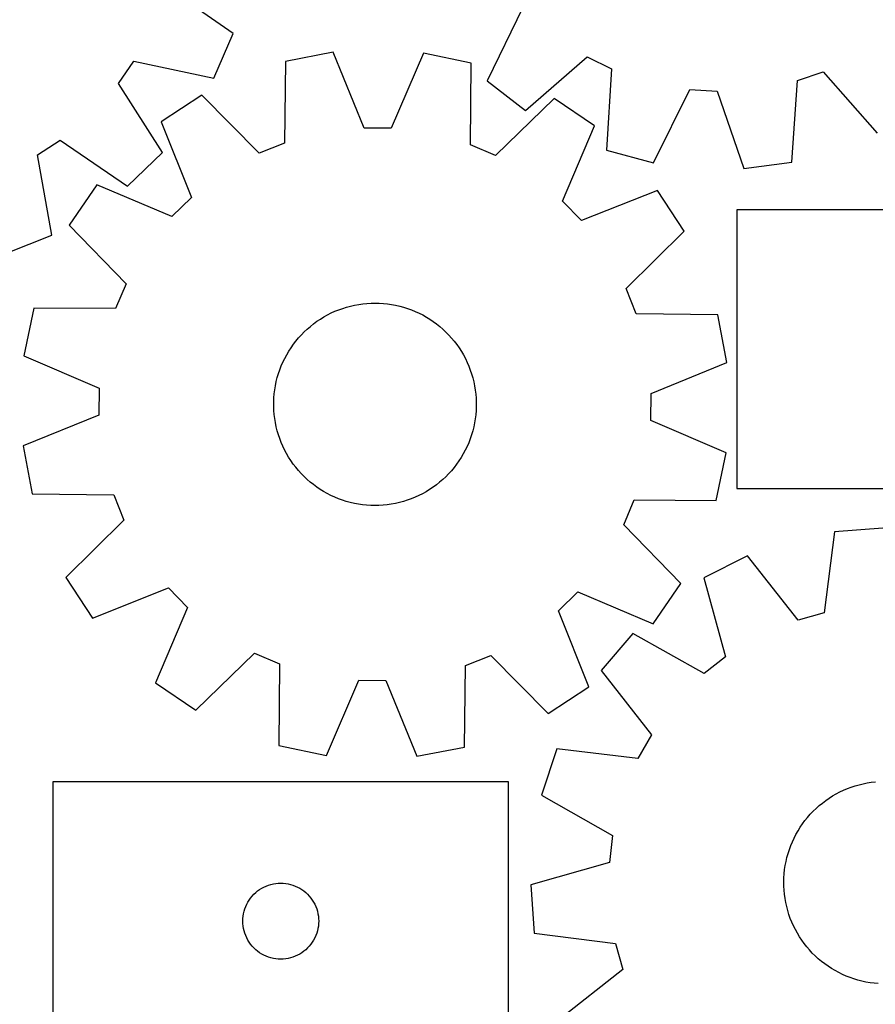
# Model space of a CAD drawing. Header units: millimetres. Extents: x 7 to 1243, y 7 to 1509.
# Tile 18 of 24: x 793 to 995, y 811 to 1045. Entities that reach past the tile are written whole.
import ezdxf

# ---------------------------------------------------------------- set-up
doc = ezdxf.new("R2010")
doc.units = ezdxf.units.MM
doc.layers.add('CUT', color=7, linetype='CONTINUOUS', true_color=0x000000)

msp = doc.modelspace()

# ---------------------------------------------------------------- linework, layer by layer
at = {"layer": 'CUT'}
for p, q in [((843.211631, 1041.434082), (827.301858, 1052.493988)), ((911.900023, 1047.601318), (903.410965, 1030.18356)), ((838.637777, 1030.843269), (843.211631, 1041.434082)), ((866.976436, 1036.952049), (855.640482, 1034.811579)), ((874.278926, 1019.004457), (866.976436, 1036.952049)), ((888.358633, 1036.744091), (880.70845, 1018.941925)), ((899.650812, 1034.383545), (888.358633, 1036.744091)), ((816.026707, 1029.55011), (819.678589, 1034.842221)), ((819.678589, 1034.842221), (838.637777, 1030.843269)), ((855.640482, 1034.811579), (855.385228, 1015.436924)), ((899.529187, 1015.00759), (899.650812, 1034.383545)), ((912.571723, 1023.171715), (927.16831, 1035.914636)), ((927.16831, 1035.914636), (932.938457, 1033.077719)), ((932.938457, 1033.077719), (931.761077, 1013.737187)), ((976.993417, 1030.243301), (983.07953, 1032.317407)), ((983.07953, 1032.317407), (995.922818, 1017.809052)), ((826.492978, 1013.243682), (816.026707, 1029.55011)), ((903.410965, 1030.18356), (912.571723, 1023.171715)), ((975.682677, 1010.911348), (976.993417, 1030.243301)), ((835.806325, 1026.821094), (826.152392, 1020.505476)), ((849.421192, 1013.034223), (835.806325, 1026.821094)), ((942.907831, 1010.764757), (951.516814, 1028.123554)), ((951.516814, 1028.123554), (957.933375, 1027.710723)), ((957.933375, 1027.710723), (964.246919, 1009.391837)), ((919.325804, 1026.008804), (905.445362, 1012.489346)), ((928.855075, 1019.506615), (919.325804, 1026.008804)), ((826.152392, 1020.505476), (833.330927, 1002.507947)), ((880.70845, 1018.941925), (874.278926, 1019.004457)), ((921.327851, 1001.652111), (928.855075, 1019.506615)), ((796.829583, 1012.667544), (802.228686, 1016.159302)), ((802.228686, 1016.159302), (818.214359, 1005.209385)), ((855.385228, 1015.436924), (849.421192, 1013.034223)), ((818.214359, 1005.209385), (826.492978, 1013.243682)), ((905.445362, 1012.489346), (899.529187, 1015.00759)), ((931.761077, 1013.737187), (942.907831, 1010.764757)), ((800.258957, 993.5971), (796.829583, 1012.667544)), ((964.246919, 1009.391837), (975.682677, 1010.911348)), ((810.885846, 1005.533028), (804.383657, 996.003757)), ((828.74035, 998.005804), (810.885846, 1005.533028)), ((943.827523, 1004.24007), (925.829994, 997.061534)), ((950.143141, 994.586136), (943.827523, 1004.24007)), ((833.330927, 1002.507947), (828.74035, 998.005804)), ((925.829994, 997.061534), (921.327851, 1001.652111)), ((1070.664792, 999.612827), (962.664792, 999.612827)), ((962.664792, 999.612827), (962.664792, 933.612827)), ((804.383657, 996.003757), (817.903115, 982.123315)), ((936.35627, 980.971269), (950.143141, 994.586136)), ((789.535918, 989.342468), (800.258957, 993.5971)), ((817.903115, 982.123315), (815.384871, 976.20714)), ((938.75897, 975.007233), (936.35627, 980.971269)), ((796.008916, 976.328765), (793.648371, 965.036587)), ((815.384871, 976.20714), (796.008916, 976.328765)), ((866.475149, 975.173412), (867.36638, 975.578876)), ((867.36638, 975.578876), (868.273409, 975.94765)), ((868.273409, 975.94765), (869.194724, 976.279121)), ((869.194724, 976.279121), (870.128793, 976.572738)), ((870.128793, 976.572738), (871.074061, 976.82801)), ((871.074061, 976.82801), (872.028954, 977.044514)), ((872.028954, 977.044514), (872.991883, 977.221889)), ((872.991883, 977.221889), (873.961246, 977.35984)), ((873.961246, 977.35984), (874.93543, 977.458137)), ((874.93543, 977.458137), (875.912811, 977.516617)), ((875.912811, 977.516617), (876.891765, 977.535182)), ((876.891765, 977.535182), (877.870662, 977.513802)), ((877.870662, 977.513802), (878.847871, 977.452511)), ((878.847871, 977.452511), (879.821768, 977.351413)), ((879.821768, 977.351413), (880.79073, 977.210675)), ((880.79073, 977.210675), (881.753145, 977.030531)), ((881.753145, 977.030531), (882.707412, 976.811282)), ((882.707412, 976.811282), (883.651942, 976.553292)), ((883.651942, 976.553292), (884.585162, 976.25699)), ((884.585162, 976.25699), (885.50552, 975.922871)), ((885.50552, 975.922871), (886.411485, 975.551489)), ((886.411485, 975.551489), (887.301547, 975.143464)), ((862.3068, 972.62144), (863.097409, 973.199049)), ((863.097409, 973.199049), (863.91092, 973.743929)), ((863.91092, 973.743929), (864.74598, 974.255174)), ((864.74598, 974.255174), (865.601197, 974.731933)), ((865.601197, 974.731933), (866.475149, 975.173412)), ((887.301547, 975.143464), (888.174225, 974.699473)), ((888.174225, 974.699473), (889.028067, 974.220257)), ((889.028067, 974.220257), (889.861653, 973.706613)), ((889.861653, 973.706613), (890.673594, 973.159395)), ((890.673594, 973.159395), (891.462539, 972.579515)), ((958.133626, 974.751979), (938.75897, 975.007233)), ((960.274095, 963.416025), (958.133626, 974.751979)), ((860.085338, 970.702119), (860.79951, 971.371935)), ((860.79951, 971.371935), (861.540408, 972.012064)), ((861.540408, 972.012064), (862.3068, 972.62144)), ((891.462539, 972.579515), (892.227175, 971.967937)), ((892.227175, 971.967937), (892.966229, 971.32568)), ((892.966229, 971.32568), (893.678471, 970.653813)), ((857.518982, 967.748977), (858.114835, 968.525929)), ((858.114835, 968.525929), (858.741883, 969.27793)), ((858.741883, 969.27793), (859.399082, 970.00373)), ((859.399082, 970.00373), (860.085338, 970.702119)), ((893.678471, 970.653813), (894.362716, 969.953453)), ((894.362716, 969.953453), (895.017825, 969.225767)), ((895.017825, 969.225767), (895.642708, 968.471965)), ((895.642708, 968.471965), (896.236324, 967.693303)), ((855.928241, 965.281544), (856.424775, 966.125433)), ((856.424775, 966.125433), (856.955316, 966.948367)), ((856.955316, 966.948367), (857.518982, 967.748977)), ((896.236324, 967.693303), (896.797685, 966.891075)), ((896.797685, 966.891075), (897.325857, 966.066619)), ((897.325857, 966.066619), (897.819962, 965.221305)), ((793.648371, 965.036587), (811.450536, 957.386403)), ((855.040445, 963.53655), (855.466542, 964.418103)), ((855.466542, 964.418103), (855.928241, 965.281544)), ((897.819962, 965.221305), (898.279176, 964.35654)), ((898.279176, 964.35654), (898.702736, 963.473765)), ((853.98256, 960.798016), (854.297837, 961.724999)), ((854.297837, 961.724999), (854.65066, 962.63835)), ((854.65066, 962.63835), (855.040445, 963.53655)), ((898.702736, 963.473765), (899.089936, 962.574447)), ((899.089936, 962.574447), (899.440131, 961.660085)), ((899.440131, 961.660085), (899.75274, 960.7322)), ((942.326503, 956.113535), (960.274095, 963.416025)), ((853.466688, 958.90935), (853.705357, 959.858946)), ((853.705357, 959.858946), (853.98256, 960.798016)), ((899.75274, 960.7322), (900.027242, 959.792336)), ((900.027242, 959.792336), (900.263179, 958.842058)), ((811.450536, 957.386403), (811.388005, 950.956879)), ((852.985532, 956.013288), (853.106475, 956.98492)), ((853.106475, 956.98492), (853.26695, 957.95081)), ((853.26695, 957.95081), (853.466688, 958.90935)), ((900.263179, 958.842058), (900.46016, 957.882947)), ((900.46016, 957.882947), (900.617855, 956.9166)), ((900.617855, 956.9166), (900.736004, 955.944624)), ((852.862976, 954.059276), (852.904321, 955.037532)), ((852.904321, 955.037532), (852.985532, 956.013288)), ((900.736004, 955.944624), (900.814409, 954.968639)), ((900.814409, 954.968639), (900.852939, 953.990268)), ((942.263971, 949.684011), (942.326503, 956.113535)), ((852.861569, 953.080147), (852.862976, 954.059276)), ((852.900099, 952.101776), (852.861569, 953.080147)), ((852.978504, 951.12579), (852.900099, 952.101776)), ((900.851531, 953.011139), (900.810187, 952.032882)), ((900.852939, 953.990268), (900.851531, 953.011139)), ((811.388005, 950.956879), (793.440413, 943.654389)), ((853.096652, 950.153815), (852.978504, 951.12579)), ((853.254348, 949.187467), (853.096652, 950.153815)), ((900.608033, 950.085495), (900.447558, 949.119605)), ((900.728976, 951.057126), (900.608033, 950.085495)), ((900.810187, 952.032882), (900.728976, 951.057126)), ((853.451329, 948.228356), (853.254348, 949.187467)), ((853.687266, 947.278078), (853.451329, 948.228356)), ((900.24782, 948.161064), (900.009151, 947.211469)), ((900.447558, 949.119605), (900.24782, 948.161064)), ((960.066137, 942.033828), (942.263971, 949.684011)), ((853.961768, 946.338214), (853.687266, 947.278078)), ((854.274376, 945.410329), (853.961768, 946.338214)), ((854.624572, 944.495967), (854.274376, 945.410329)), ((899.416671, 945.345416), (899.063847, 944.432065)), ((899.731947, 946.272398), (899.416671, 945.345416)), ((900.009151, 947.211469), (899.731947, 946.272398)), ((793.440413, 943.654389), (795.580882, 932.318435)), ((855.011772, 943.59665), (854.624572, 944.495967)), ((855.435332, 942.713874), (855.011772, 943.59665)), ((898.674063, 943.533865), (898.247966, 942.652311)), ((899.063847, 944.432065), (898.674063, 943.533865)), ((855.894546, 941.84911), (855.435332, 942.713874)), ((856.38865, 941.003796), (855.894546, 941.84911)), ((856.916823, 940.179339), (856.38865, 941.003796)), ((897.289733, 940.944981), (896.759192, 940.122047)), ((897.786267, 941.788871), (897.289733, 940.944981)), ((898.247966, 942.652311), (897.786267, 941.788871)), ((957.705592, 930.74165), (960.066137, 942.033828)), ((857.478184, 939.377112), (856.916823, 940.179339)), ((858.0718, 938.598449), (857.478184, 939.377112)), ((858.696683, 937.844648), (858.0718, 938.598449)), ((895.599673, 938.544485), (894.972625, 937.792484)), ((896.195526, 939.321438), (895.599673, 938.544485)), ((896.759192, 940.122047), (896.195526, 939.321438)), ((859.351792, 937.116961), (858.696683, 937.844648)), ((860.036037, 936.416602), (859.351792, 937.116961)), ((860.748279, 935.744734), (860.036037, 936.416602)), ((861.487333, 935.102477), (860.748279, 935.744734)), ((893.629169, 936.368296), (892.914998, 935.698479)), ((894.315426, 937.066685), (893.629169, 936.368296)), ((894.972625, 937.792484), (894.315426, 937.066685)), ((862.251969, 934.490899), (861.487333, 935.102477)), ((863.040914, 933.911019), (862.251969, 934.490899)), ((863.852855, 933.363801), (863.040914, 933.911019)), ((890.617099, 933.871365), (889.803587, 933.326485)), ((891.407708, 934.448974), (890.617099, 933.871365)), ((892.1741, 935.05835), (891.407708, 934.448974)), ((892.914998, 935.698479), (892.1741, 935.05835)), ((962.664792, 933.612827), (1070.664792, 933.612827)), ((795.580882, 932.318435), (814.955538, 932.063181)), ((814.955538, 932.063181), (817.358238, 926.099146)), ((864.68644, 932.850157), (863.852855, 933.363801)), ((865.540283, 932.370941), (864.68644, 932.850157)), ((866.412961, 931.926951), (865.540283, 932.370941)), ((867.303023, 931.518925), (866.412961, 931.926951)), ((868.208987, 931.147544), (867.303023, 931.518925)), ((869.129346, 930.813424), (868.208987, 931.147544)), ((885.441099, 931.122764), (884.519784, 930.791293)), ((886.348128, 931.491539), (885.441099, 931.122764)), ((887.239359, 931.897003), (886.348128, 931.491539)), ((888.113311, 932.338482), (887.239359, 931.897003)), ((888.968528, 932.81524), (888.113311, 932.338482)), ((889.803587, 933.326485), (888.968528, 932.81524)), ((870.062566, 930.517123), (869.129346, 930.813424)), ((871.007096, 930.259133), (870.062566, 930.517123)), ((871.961363, 930.039883), (871.007096, 930.259133)), ((872.923778, 929.85974), (871.961363, 930.039883)), ((873.89274, 929.719001), (872.923778, 929.85974)), ((874.866637, 929.617903), (873.89274, 929.719001)), ((875.843846, 929.556612), (874.866637, 929.617903)), ((876.822743, 929.535232), (875.843846, 929.556612)), ((877.801696, 929.553797), (876.822743, 929.535232)), ((878.779078, 929.612277), (877.801696, 929.553797)), ((879.753261, 929.710574), (878.779078, 929.612277)), ((880.722625, 929.848525), (879.753261, 929.710574)), ((881.685554, 930.0259), (880.722625, 929.848525)), ((882.640447, 930.242404), (881.685554, 930.0259)), ((883.585715, 930.497677), (882.640447, 930.242404)), ((884.519784, 930.791293), (883.585715, 930.497677)), ((935.811393, 924.947099), (938.329637, 930.863275)), ((938.329637, 930.863275), (957.705592, 930.74165)), ((817.358238, 926.099146), (803.571367, 912.484278)), ((949.330851, 911.066657), (935.811393, 924.947099)), ((997.24336, 924.18576), (985.739391, 923.323117)), ((985.739391, 923.323117), (983.324584, 904.097844)), ((965.137713, 917.594899), (954.83955, 912.395542)), ((977.129759, 902.375396), (965.137713, 917.594899)), ((803.571367, 912.484278), (809.886985, 902.830345)), ((954.83955, 912.395542), (959.965754, 893.709599)), ((942.828662, 901.537386), (949.330851, 911.066657)), ((809.886985, 902.830345), (827.884514, 910.00888)), ((827.884514, 910.00888), (832.386657, 905.418304)), ((920.383581, 904.562467), (924.974157, 909.06461)), ((924.974157, 909.06461), (942.828662, 901.537386)), ((832.386657, 905.418304), (824.859433, 887.5638)), ((927.562116, 886.564938), (920.383581, 904.562467)), ((983.324584, 904.097844), (977.129759, 902.375396)), ((937.998176, 899.219437), (930.473622, 890.474921)), ((954.901633, 889.747608), (937.998176, 899.219437)), ((834.388704, 881.06161), (848.269146, 894.581069)), ((848.269146, 894.581069), (854.185321, 892.062824)), ((898.32928, 891.633491), (904.293316, 894.036191)), ((904.293316, 894.036191), (917.908183, 880.24932)), ((854.185321, 892.062824), (854.063696, 872.686869)), ((898.074026, 872.258836), (898.32928, 891.633491)), ((959.965754, 893.709599), (954.901633, 889.747608)), ((930.473622, 890.474921), (942.360417, 875.173074)), ((824.859433, 887.5638), (834.388704, 881.06161)), ((865.355875, 870.326324), (873.006058, 888.12849)), ((873.006058, 888.12849), (879.435582, 888.065958)), ((879.435582, 888.065958), (886.738072, 870.118366)), ((917.908183, 880.24932), (927.562116, 886.564938)), ((942.360417, 875.173074), (939.197969, 869.574717)), ((854.063696, 872.686869), (865.355875, 870.326324)), ((886.738072, 870.118366), (898.074026, 872.258836)), ((919.956498, 871.856873), (916.351098, 860.898472)), ((939.197969, 869.574717), (919.956498, 871.856873)), ((908.520262, 864.052278), (800.520262, 864.052278)), ((800.520262, 864.052278), (800.520262, 798.052278)), ((908.520262, 798.052278), (908.520262, 864.052278)), ((990.667973, 863.116238), (991.609111, 863.38634)), ((991.609111, 863.38634), (992.560482, 863.617829)), ((992.560482, 863.617829), (993.520504, 863.810321)), ((993.520504, 863.810321), (994.487579, 863.963495)), ((994.487579, 863.963495), (995.460096, 864.077095)), ((985.322261, 860.714335), (986.169877, 861.20448)), ((986.169877, 861.20448), (987.03678, 861.659644)), ((987.03678, 861.659644), (987.921527, 862.079069)), ((987.921527, 862.079069), (988.822645, 862.462058)), ((988.822645, 862.462058), (989.738636, 862.807973)), ((989.738636, 862.807973), (990.667973, 863.116238)), ((916.351098, 860.898472), (933.188828, 851.310288)), ((982.15235, 858.421106), (982.909067, 859.042455)), ((982.909067, 859.042455), (983.690498, 859.632422)), ((983.690498, 859.632422), (984.495342, 860.190025)), ((984.495342, 860.190025), (985.322261, 860.714335)), ((980.042863, 856.379355), (980.718055, 857.088447)), ((980.718055, 857.088447), (981.421608, 857.769408)), ((981.421608, 857.769408), (982.15235, 858.421106)), ((977.647434, 853.285951), (978.198443, 854.095323)), ((978.198443, 854.095323), (978.782008, 854.881547)), ((978.782008, 854.881547), (979.397156, 855.643313)), ((979.397156, 855.643313), (980.042863, 856.379355)), ((976.64669, 851.603186), (977.129895, 852.454777)), ((977.129895, 852.454777), (977.647434, 853.285951)), ((933.188828, 851.310288), (932.409505, 844.927864)), ((975.410823, 848.940233), (975.786438, 849.84445)), ((975.786438, 849.84445), (976.198623, 850.732594)), ((976.198623, 850.732594), (976.64669, 851.603186)), ((974.509332, 846.146311), (974.771738, 847.089624)), ((974.771738, 847.089624), (975.072401, 848.021448)), ((975.072401, 848.021448), (975.410823, 848.940233)), ((932.409505, 844.927864), (913.759361, 839.67291)), ((974.100978, 844.231518), (974.285621, 845.19308)), ((974.285621, 845.19308), (974.509332, 846.146311)), ((973.850055, 842.289812), (973.955708, 843.263225)), ((973.955708, 843.263225), (974.100978, 844.231518)), ((853.931634, 840.033008), (854.520262, 840.052278)), ((854.520262, 840.052278), (855.108891, 840.033008)), ((973.758235, 840.334114), (973.784194, 841.3129)), ((973.772221, 839.355084), (973.758235, 840.334114)), ((973.784194, 841.3129), (973.850055, 842.289812)), ((848.156301, 837.416239), (848.58615, 837.818836)), ((848.58615, 837.818836), (849.04141, 838.192458)), ((849.04141, 838.192458), (849.52013, 838.535504)), ((849.52013, 838.535504), (850.020262, 838.846506)), ((850.020262, 838.846506), (850.539664, 839.124132)), ((850.539664, 839.124132), (851.076112, 839.367193)), ((851.076112, 839.367193), (851.627307, 839.574649)), ((851.627307, 839.574649), (852.190891, 839.74561)), ((852.190891, 839.74561), (852.76445, 839.879345)), ((852.76445, 839.879345), (853.345527, 839.975281)), ((853.345527, 839.975281), (853.931634, 840.033008)), ((855.108891, 840.033008), (855.694998, 839.975281)), ((855.694998, 839.975281), (856.276075, 839.879345)), ((856.276075, 839.879345), (856.849634, 839.74561)), ((856.849634, 839.74561), (857.413218, 839.574649)), ((857.413218, 839.574649), (857.964413, 839.367193)), ((857.964413, 839.367193), (858.500861, 839.124132)), ((858.500861, 839.124132), (859.020262, 838.846506)), ((859.020262, 838.846506), (859.520395, 838.535504)), ((859.520395, 838.535504), (859.999115, 838.192458)), ((859.999115, 838.192458), (860.454375, 837.818836)), ((860.454375, 837.818836), (860.884223, 837.416239)), ((913.759361, 839.67291), (914.622005, 828.16894)), ((973.826128, 838.37744), (973.772221, 839.355084)), ((973.919867, 837.402807), (973.826128, 838.37744)), ((846.448408, 835.032876), (846.726034, 835.552278)), ((846.726034, 835.552278), (847.037036, 836.05241)), ((847.037036, 836.05241), (847.380082, 836.53113)), ((847.380082, 836.53113), (847.753704, 836.98639)), ((847.753704, 836.98639), (848.156301, 837.416239)), ((860.884223, 837.416239), (861.286821, 836.98639)), ((861.286821, 836.98639), (861.660443, 836.53113)), ((861.660443, 836.53113), (862.003489, 836.05241)), ((862.003489, 836.05241), (862.314491, 835.552278)), ((862.314491, 835.552278), (862.592117, 835.032876)), ((974.053282, 836.43281), (973.919867, 837.402807)), ((974.22615, 835.469061), (974.053282, 836.43281)), ((974.438185, 834.513165), (974.22615, 835.469061)), ((845.693195, 832.80809), (845.82693, 833.381649)), ((845.82693, 833.381649), (845.997891, 833.945233)), ((845.997891, 833.945233), (846.205347, 834.496428)), ((846.205347, 834.496428), (846.448408, 835.032876)), ((862.592117, 835.032876), (862.835178, 834.496428)), ((862.835178, 834.496428), (863.042634, 833.945233)), ((863.042634, 833.945233), (863.213595, 833.381649)), ((863.213595, 833.381649), (863.34733, 832.80809)), ((974.689033, 833.566714), (974.438185, 834.513165)), ((974.978277, 832.631282), (974.689033, 833.566714)), ((845.520262, 831.052278), (845.539532, 831.640906)), ((845.539532, 830.463649), (845.520262, 831.052278)), ((845.539532, 831.640906), (845.597259, 832.227013)), ((845.597259, 832.227013), (845.693195, 832.80809)), ((863.34733, 832.80809), (863.443266, 832.227013)), ((863.443266, 832.227013), (863.500993, 831.640906)), ((863.500993, 831.640906), (863.520262, 831.052278)), ((863.520262, 831.052278), (863.500993, 830.463649)), ((975.305435, 831.708426), (974.978277, 832.631282)), ((975.669962, 830.799682), (975.305435, 831.708426)), ((976.071253, 829.906564), (975.669962, 830.799682)), ((845.597259, 829.877542), (845.539532, 830.463649)), ((845.693195, 829.296465), (845.597259, 829.877542)), ((845.82693, 828.722906), (845.693195, 829.296465)), ((845.997891, 828.159322), (845.82693, 828.722906)), ((863.213595, 828.722906), (863.042634, 828.159322)), ((863.34733, 829.296465), (863.213595, 828.722906)), ((863.443266, 829.877542), (863.34733, 829.296465)), ((863.500993, 830.463649), (863.443266, 829.877542)), ((976.508639, 829.030556), (976.071253, 829.906564)), ((976.981391, 828.173118), (976.508639, 829.030556)), ((846.205347, 827.608127), (845.997891, 828.159322)), ((846.448408, 827.071679), (846.205347, 827.608127)), ((846.726034, 826.552278), (846.448408, 827.071679)), ((847.037036, 826.052145), (846.726034, 826.552278)), ((847.380082, 825.573425), (847.037036, 826.052145)), ((862.003489, 826.052145), (861.660443, 825.573425)), ((862.314491, 826.552278), (862.003489, 826.052145)), ((862.592117, 827.071679), (862.314491, 826.552278)), ((862.835178, 827.608127), (862.592117, 827.071679)), ((863.042634, 828.159322), (862.835178, 827.608127)), ((914.622005, 828.16894), (933.847278, 825.754134)), ((977.488725, 827.335677), (976.981391, 828.173118)), ((978.029793, 826.519626), (977.488725, 827.335677)), ((978.603698, 825.726323), (978.029793, 826.519626)), ((847.753704, 825.118165), (847.380082, 825.573425)), ((848.156301, 824.688317), (847.753704, 825.118165)), ((848.58615, 824.285719), (848.156301, 824.688317)), ((849.04141, 823.912098), (848.58615, 824.285719)), ((849.52013, 823.569051), (849.04141, 823.912098)), ((859.999115, 823.912098), (859.520395, 823.569051)), ((860.454375, 824.285719), (859.999115, 823.912098)), ((860.884223, 824.688317), (860.454375, 824.285719)), ((861.286821, 825.118165), (860.884223, 824.688317)), ((861.660443, 825.573425), (861.286821, 825.118165)), ((933.847278, 825.754134), (935.569726, 819.559308)), ((979.209482, 824.957089), (978.603698, 825.726323)), ((979.846138, 824.213205), (979.209482, 824.957089)), ((980.512606, 823.495908), (979.846138, 824.213205)), ((850.020262, 823.258049), (849.52013, 823.569051)), ((850.539664, 822.980423), (850.020262, 823.258049)), ((851.076112, 822.737362), (850.539664, 822.980423)), ((851.627307, 822.529906), (851.076112, 822.737362)), ((852.190891, 822.358945), (851.627307, 822.529906)), ((852.76445, 822.22521), (852.190891, 822.358945)), ((853.345527, 822.129274), (852.76445, 822.22521)), ((853.931634, 822.071547), (853.345527, 822.129274)), ((854.520262, 822.052278), (853.931634, 822.071547)), ((855.108891, 822.071547), (854.520262, 822.052278)), ((855.694998, 822.129274), (855.108891, 822.071547)), ((856.276075, 822.22521), (855.694998, 822.129274)), ((856.849634, 822.358945), (856.276075, 822.22521)), ((857.413218, 822.529906), (856.849634, 822.358945)), ((857.964413, 822.737362), (857.413218, 822.529906)), ((858.500861, 822.980423), (857.964413, 822.737362)), ((859.020262, 823.258049), (858.500861, 822.980423)), ((859.520395, 823.569051), (859.020262, 823.258049)), ((981.207778, 822.806392), (980.512606, 823.495908)), ((981.930495, 822.145805), (981.207778, 822.806392)), ((982.679555, 821.515246), (981.930495, 822.145805)), ((983.453711, 820.915765), (982.679555, 821.515246)), ((935.569726, 819.559308), (920.350223, 807.567262)), ((984.251675, 820.34836), (983.453711, 820.915765)), ((985.072119, 819.813975), (984.251675, 820.34836)), ((985.913676, 819.313499), (985.072119, 819.813975)), ((986.774947, 818.847766), (985.913676, 819.313499)), ((987.654498, 818.41755), (986.774947, 818.847766)), ((988.550865, 818.023568), (987.654498, 818.41755)), ((989.462555, 817.666475), (988.550865, 818.023568)), ((990.388053, 817.346867), (989.462555, 817.666475)), ((991.325816, 817.065273), (990.388053, 817.346867)), ((992.274285, 816.822165), (991.325816, 817.065273)), ((993.231881, 816.617945), (992.274285, 816.822165)), ((994.197009, 816.452954), (993.231881, 816.617945)), ((995.168065, 816.327467), (994.197009, 816.452954)), ((996.14343, 816.241692), (995.168065, 816.327467))]:
    msp.add_line(p, q, dxfattribs=at)

doc.saveas('drawing.dxf')
